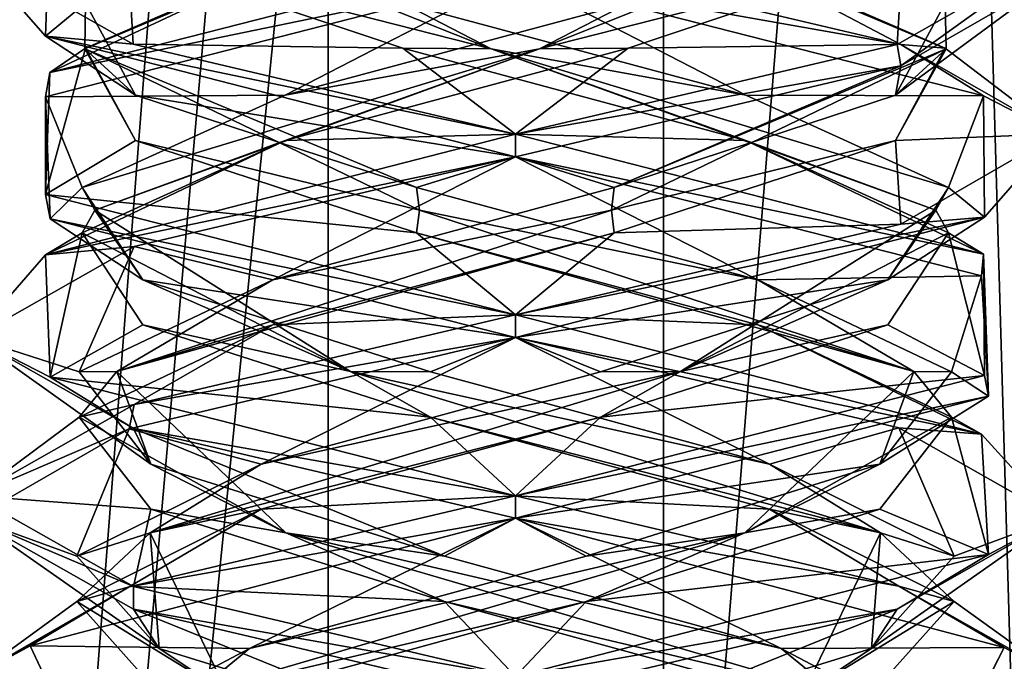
# Model space of a CAD drawing. Header units: millimetres. Extents: x -19 to 152, y -2 to 200.
# Tile 67 of 162: x 6.98 to 9.71, y 18.34 to 20.12. Entities that reach past the tile are written whole.
import ezdxf

# ---------------------------------------------------------------- set-up
doc = ezdxf.new("R2010")
doc.units = ezdxf.units.MM
doc.header["$LTSCALE"] = 65.185185
for name, color, linetype in [('164', 7, 'CONTINUOUS'), ('17', 7, 'CONTINUOUS'), ('18', 7, 'CONTINUOUS'), ('19', 7, 'CONTINUOUS'), ('29', 7, 'CONTINUOUS'), ('30', 7, 'CONTINUOUS'), ('31', 7, 'CONTINUOUS'), ('41', 7, 'CONTINUOUS'), ('42', 7, 'CONTINUOUS'), ('43', 7, 'CONTINUOUS'), ('5', 7, 'CONTINUOUS'), ('62', 7, 'CONTINUOUS'), ('63', 7, 'CONTINUOUS'), ('64', 7, 'CONTINUOUS'), ('672', 7, 'CONTINUOUS'), ('781', 7, 'CONTINUOUS'), ('782', 7, 'CONTINUOUS')]:
    doc.layers.add(name, color=color, linetype=linetype)

msp = doc.modelspace()

# ---------------------------------------------------------------- linework, layer by layer
at = {"layer": '164', "color": 7, "linetype": 'Continuous'}
for points in [[(8.3562, 20.2375, -11.4586), (8.3562, 20.3, -11.4586), (9.4225, 20.0483, -11.0137), (8.3562, 20.2375, -11.4586)], [(9.4225, 19.9892, -8.9035), (9.8562, 20.3013, -9.9645), (9.4124, 20.0486, -8.8934), (9.4225, 19.9892, -8.9035)], [(9.4225, 19.9892, -8.9035), (9.8562, 20.239, -9.9657), (9.8562, 20.3013, -9.9645), (9.4225, 19.9892, -8.9035)], [(8.3562, 20.2375, -11.4586), (9.4225, 20.0483, -11.0137), (9.6509, 19.906, -10.7161), (8.3562, 20.2375, -11.4586)], [(8.3562, 19.8, -8.4586), (9.4225, 19.9892, -8.9035), (9.4124, 20.0486, -8.8934), (8.3562, 19.8, -8.4586)], [(9.4225, 20.0483, -11.0137), (9.8562, 19.8015, -9.9657), (9.6509, 19.906, -10.7161), (9.4225, 20.0483, -11.0137)], [(8.3562, 19.8, -8.4586), (8.3562, 19.7375, -8.4586), (9.4225, 19.9892, -8.9035), (8.3562, 19.8, -8.4586)], [(9.8562, 19.8015, -9.9657), (9.6539, 19.5703, -9.2062), (9.6509, 19.906, -10.7161), (9.8562, 19.8015, -9.9657)], [(8.3562, 19.7375, -11.4586), (8.3562, 19.8, -11.4586), (9.6509, 19.4685, -10.7161), (8.3562, 19.7375, -11.4586)], [(9.8562, 19.8015, -9.9657), (9.4225, 19.5517, -8.9035), (9.6539, 19.5703, -9.2062), (9.8562, 19.8015, -9.9657)], [(9.646, 19.4081, -10.7244), (8.3562, 19.7375, -11.4586), (9.6509, 19.4685, -10.7161), (9.646, 19.4081, -10.7244)], [(8.3562, 19.3, -8.4586), (8.3562, 19.2375, -8.4586), (9.6539, 19.5703, -9.2062), (8.3562, 19.3, -8.4586)], [(9.4225, 19.5517, -8.9035), (8.3562, 19.3, -8.4586), (9.6539, 19.5703, -9.2062), (9.4225, 19.5517, -8.9035)], [(9.665, 19.075, -9.2257), (9.646, 19.4081, -10.7244), (9.6509, 19.4685, -10.7161), (9.665, 19.075, -9.2257)], [(9.665, 19.075, -9.2257), (9.6509, 19.4685, -10.7161), (9.6539, 19.1328, -9.2062), (9.665, 19.075, -9.2257)], [(8.3562, 19.2375, -11.4586), (8.3562, 19.3, -11.4586), (9.646, 18.9706, -10.7244), (8.3562, 19.2375, -11.4586)], [(9.4167, 18.9875, -11.0194), (8.3562, 19.2375, -11.4586), (9.646, 18.9706, -10.7244), (9.4167, 18.9875, -11.0194)], [(8.3562, 18.8, -8.4586), (9.665, 19.075, -9.2257), (9.6539, 19.1328, -9.2062), (8.3562, 18.8, -8.4586)], [(8.3562, 18.8, -8.4586), (8.3562, 18.7375, -8.4586), (9.665, 19.075, -9.2257), (8.3562, 18.8, -8.4586)], [(9.8562, 18.7388, -9.9648), (9.4167, 18.9875, -11.0194), (9.646, 18.9706, -10.7244), (9.8562, 18.7388, -9.9648)], [(9.8562, 18.7388, -9.9648), (9.646, 18.9706, -10.7244), (9.665, 18.6375, -9.2257), (9.8562, 18.7388, -9.9648)], [(8.3562, 18.7375, -11.4586), (8.3562, 18.8, -11.4586), (9.4167, 18.55, -11.0194), (8.3562, 18.7375, -11.4586)], [(9.7085, 18.3799, -10.6076), (8.3562, 18.7375, -11.4586), (9.4167, 18.55, -11.0194), (9.7085, 18.3799, -10.6076)], [(9.4127, 18.4862, -8.8937), (9.8562, 18.7388, -9.9648), (9.665, 18.6375, -9.2257), (9.4127, 18.4862, -8.8937)], [(8.3562, 18.3, -8.4586), (9.4127, 18.4862, -8.8937), (9.665, 18.6375, -9.2257), (8.3562, 18.3, -8.4586)], [(9.7085, 18.3799, -10.6076), (9.4167, 18.55, -11.0194), (9.8562, 18.3013, -9.9648), (9.7085, 18.3799, -10.6076)], [(8.3562, 18.3, -8.4586), (8.3562, 18.2375, -8.4586), (9.4127, 18.4862, -8.8937), (8.3562, 18.3, -8.4586)], [(9.529, 18.0232, -9.0233), (9.7085, 18.3799, -10.6076), (9.8562, 18.3013, -9.9648), (9.529, 18.0232, -9.0233)]]:
    msp.add_3dface(points, dxfattribs=at)
at = {"layer": '17', "color": 7, "linetype": 'Continuous'}
for points in [[(9.4225, 20.0483, -11.0137), (8.3562, 20.3, -11.4586), (8.9595, 20.293, -11.0297), (9.4225, 20.0483, -11.0137)], [(9.5454, 20.0379, -10.2704), (9.4225, 20.0483, -11.0137), (8.9595, 20.293, -11.0297), (9.5454, 20.0379, -10.2704)], [(9.8562, 19.8015, -9.9657), (9.4225, 20.0483, -11.0137), (9.5454, 20.0379, -10.2704), (9.8562, 19.8015, -9.9657)], [(9.4075, 19.7828, -9.3213), (9.8562, 19.8015, -9.9657), (9.5454, 20.0379, -10.2704), (9.4075, 19.7828, -9.3213)], [(8.6298, 19.5277, -8.76), (9.4225, 19.5517, -8.9035), (9.4075, 19.7828, -9.3213), (8.6298, 19.5277, -8.76)], [(9.4225, 19.5517, -8.9035), (9.8562, 19.8015, -9.9657), (9.4075, 19.7828, -9.3213), (9.4225, 19.5517, -8.9035)], [(8.3562, 19.3, -8.4586), (9.4225, 19.5517, -8.9035), (8.6298, 19.5277, -8.76), (8.3562, 19.3, -8.4586)], [(7.6856, 19.2726, -8.9283), (8.3562, 19.3, -8.4586), (8.6298, 19.5277, -8.76), (7.6856, 19.2726, -8.9283)], [(7.302, 19.0519, -8.8915), (8.3562, 19.3, -8.4586), (7.6856, 19.2726, -8.9283), (7.302, 19.0519, -8.8915)], [(7.1495, 19.0175, -9.7236), (7.302, 19.0519, -8.8915), (7.6856, 19.2726, -8.9283), (7.1495, 19.0175, -9.7236)], [(6.8562, 18.7993, -9.9619), (7.302, 19.0519, -8.8915), (7.1495, 19.0175, -9.7236), (6.8562, 18.7993, -9.9619)], [(7.3479, 18.7624, -10.6619), (6.8562, 18.7993, -9.9619), (7.1495, 19.0175, -9.7236), (7.3479, 18.7624, -10.6619)], [(7.2999, 18.5487, -11.0235), (6.8562, 18.7993, -9.9619), (7.3479, 18.7624, -10.6619), (7.2999, 18.5487, -11.0235)], [(8.16, 18.5073, -11.1722), (7.2999, 18.5487, -11.0235), (7.3479, 18.7624, -10.6619), (8.16, 18.5073, -11.1722)], [(8.3562, 18.3, -11.4586), (7.2999, 18.5487, -11.0235), (8.16, 18.5073, -11.1722), (8.3562, 18.3, -11.4586)], [(9.0915, 18.2522, -10.9438), (8.3562, 18.3, -11.4586), (8.16, 18.5073, -11.1722), (9.0915, 18.2522, -10.9438)]]:
    msp.add_3dface(points, dxfattribs=at)
at = {"layer": '18', "color": 7, "linetype": 'Continuous'}
for points in [[(9.5476, 20.0366, -10.0255), (8.9595, 20.293, -11.0297), (8.4898, 20.483, -11.1444), (9.5476, 20.0366, -10.0255)], [(9.5476, 20.0366, -10.0255), (8.4898, 20.483, -11.1444), (9.5454, 20.1629, -10.2704), (9.5476, 20.0366, -10.0255)], [(9.5454, 20.0379, -10.2704), (8.9595, 20.293, -11.0297), (9.5476, 20.0366, -10.0255), (9.5454, 20.0379, -10.2704)], [(9.4075, 19.9078, -9.3213), (9.5476, 20.0366, -10.0255), (9.5454, 20.1629, -10.2704), (9.4075, 19.9078, -9.3213)], [(8.6218, 19.5902, -8.7952), (9.4075, 19.7828, -9.3213), (9.5476, 20.0366, -10.0255), (8.6218, 19.5902, -8.7952)], [(8.6218, 19.5902, -8.7952), (9.5476, 20.0366, -10.0255), (8.6298, 19.6527, -8.76), (8.6218, 19.5902, -8.7952)], [(8.6298, 19.6527, -8.76), (9.5476, 20.0366, -10.0255), (9.4075, 19.9078, -9.3213), (8.6298, 19.6527, -8.76)], [(9.4075, 19.7828, -9.3213), (9.5454, 20.0379, -10.2704), (9.5476, 20.0366, -10.0255), (9.4075, 19.7828, -9.3213)], [(8.6298, 19.5277, -8.76), (9.4075, 19.7828, -9.3213), (8.6218, 19.5902, -8.7952), (8.6298, 19.5277, -8.76)], [(7.6856, 19.3976, -8.9283), (8.6218, 19.5902, -8.7952), (8.6298, 19.6527, -8.76), (7.6856, 19.3976, -8.9283)], [(7.2538, 19.1438, -9.5019), (8.6298, 19.5277, -8.76), (8.6218, 19.5902, -8.7952), (7.2538, 19.1438, -9.5019)], [(7.2538, 19.1438, -9.5019), (8.6218, 19.5902, -8.7952), (7.6856, 19.3976, -8.9283), (7.2538, 19.1438, -9.5019)], [(7.6856, 19.2726, -8.9283), (8.6298, 19.5277, -8.76), (7.2538, 19.1438, -9.5019), (7.6856, 19.2726, -8.9283)], [(7.1495, 19.1425, -9.7236), (7.2538, 19.1438, -9.5019), (7.6856, 19.3976, -8.9283), (7.1495, 19.1425, -9.7236)], [(7.1495, 19.0175, -9.7236), (7.6856, 19.2726, -8.9283), (7.2538, 19.1438, -9.5019), (7.1495, 19.0175, -9.7236)], [(7.7214, 18.6973, -10.969), (7.1495, 19.0175, -9.7236), (7.2538, 19.1438, -9.5019), (7.7214, 18.6973, -10.969)], [(7.3479, 18.8874, -10.6619), (7.2538, 19.1438, -9.5019), (7.1495, 19.1425, -9.7236), (7.3479, 18.8874, -10.6619)], [(7.7214, 18.6973, -10.969), (7.2538, 19.1438, -9.5019), (7.3479, 18.8874, -10.6619), (7.7214, 18.6973, -10.969)], [(7.3479, 18.7624, -10.6619), (7.1495, 19.0175, -9.7236), (7.7214, 18.6973, -10.969), (7.3479, 18.7624, -10.6619)], [(8.16, 18.6323, -11.1722), (7.7214, 18.6973, -10.969), (7.3479, 18.8874, -10.6619), (8.16, 18.6323, -11.1722)], [(8.16, 18.5073, -11.1722), (7.3479, 18.7624, -10.6619), (7.7214, 18.6973, -10.969), (8.16, 18.5073, -11.1722)], [(9.246, 18.2509, -10.7537), (8.16, 18.5073, -11.1722), (7.7214, 18.6973, -10.969), (9.246, 18.2509, -10.7537)], [(9.246, 18.2509, -10.7537), (7.7214, 18.6973, -10.969), (9.0915, 18.3772, -10.9438), (9.246, 18.2509, -10.7537)], [(9.0915, 18.3772, -10.9438), (7.7214, 18.6973, -10.969), (8.16, 18.6323, -11.1722), (9.0915, 18.3772, -10.9438)], [(9.0915, 18.2522, -10.9438), (8.16, 18.5073, -11.1722), (9.246, 18.2509, -10.7537), (9.0915, 18.2522, -10.9438)], [(9.5755, 18.1221, -10.1158), (9.246, 18.2509, -10.7537), (9.0915, 18.3772, -10.9438), (9.5755, 18.1221, -10.1158)]]:
    msp.add_3dface(points, dxfattribs=at)
at = {"layer": '19', "color": 7, "linetype": 'Continuous'}
for points in [[(9.4075, 19.9078, -9.3213), (9.5454, 20.1629, -10.2704), (9.8562, 20.239, -9.9657), (9.4075, 19.9078, -9.3213)], [(9.4225, 19.9892, -8.9035), (9.4075, 19.9078, -9.3213), (9.8562, 20.239, -9.9657), (9.4225, 19.9892, -8.9035)], [(8.3562, 19.7375, -8.4586), (8.6298, 19.6527, -8.76), (9.4225, 19.9892, -8.9035), (8.3562, 19.7375, -8.4586)], [(8.6298, 19.6527, -8.76), (9.4075, 19.9078, -9.3213), (9.4225, 19.9892, -8.9035), (8.6298, 19.6527, -8.76)], [(8.3562, 19.7375, -8.4586), (7.302, 19.4894, -8.8915), (7.6856, 19.3976, -8.9283), (8.3562, 19.7375, -8.4586)], [(8.3562, 19.7375, -8.4586), (7.6856, 19.3976, -8.9283), (8.6298, 19.6527, -8.76), (8.3562, 19.7375, -8.4586)], [(7.302, 19.4894, -8.8915), (6.8562, 19.2368, -9.9619), (7.1495, 19.1425, -9.7236), (7.302, 19.4894, -8.8915)], [(7.302, 19.4894, -8.8915), (7.1495, 19.1425, -9.7236), (7.6856, 19.3976, -8.9283), (7.302, 19.4894, -8.8915)], [(6.8562, 19.2368, -9.9619), (7.2999, 18.9862, -11.0235), (7.3479, 18.8874, -10.6619), (6.8562, 19.2368, -9.9619)], [(6.8562, 19.2368, -9.9619), (7.3479, 18.8874, -10.6619), (7.1495, 19.1425, -9.7236), (6.8562, 19.2368, -9.9619)], [(7.2999, 18.9862, -11.0235), (8.3562, 18.7375, -11.4586), (8.16, 18.6323, -11.1722), (7.2999, 18.9862, -11.0235)], [(7.2999, 18.9862, -11.0235), (8.16, 18.6323, -11.1722), (7.3479, 18.8874, -10.6619), (7.2999, 18.9862, -11.0235)], [(8.3562, 18.7375, -11.4586), (9.0915, 18.3772, -10.9438), (8.16, 18.6323, -11.1722), (8.3562, 18.7375, -11.4586)], [(9.0915, 18.3772, -10.9438), (8.3562, 18.7375, -11.4586), (9.7085, 18.3799, -10.6076), (9.0915, 18.3772, -10.9438)], [(9.5755, 18.1221, -10.1158), (9.0915, 18.3772, -10.9438), (9.7085, 18.3799, -10.6076), (9.5755, 18.1221, -10.1158)], [(9.529, 18.0232, -9.0233), (9.5755, 18.1221, -10.1158), (9.7085, 18.3799, -10.6076), (9.529, 18.0232, -9.0233)]]:
    msp.add_3dface(points, dxfattribs=at)
at = {"layer": '29', "color": 7, "linetype": 'Continuous'}
for points in [[(8.6681, 20.0379, -8.7694), (9.4124, 20.0486, -8.8934), (9.4274, 20.293, -9.3553), (8.6681, 20.0379, -8.7694)], [(9.4124, 20.0486, -8.8934), (9.8562, 20.3013, -9.9645), (9.4274, 20.293, -9.3553), (9.4124, 20.0486, -8.8934)], [(8.3562, 19.8, -8.4586), (9.4124, 20.0486, -8.8934), (8.6681, 20.0379, -8.7694), (8.3562, 19.8, -8.4586)], [(7.7189, 19.7828, -8.9073), (8.3562, 19.8, -8.4586), (8.6681, 20.0379, -8.7694), (7.7189, 19.7828, -8.9073)], [(7.0563, 19.4663, -9.2101), (8.3562, 19.8, -8.4586), (7.7189, 19.7828, -8.9073), (7.0563, 19.4663, -9.2101)], [(7.1577, 19.5277, -9.685), (7.0563, 19.4663, -9.2101), (7.7189, 19.7828, -8.9073), (7.1577, 19.5277, -9.685)], [(7.0694, 19.1282, -10.7294), (7.0563, 19.4663, -9.2101), (7.1577, 19.5277, -9.685), (7.0694, 19.1282, -10.7294)], [(7.3259, 19.2726, -10.6292), (7.0694, 19.1282, -10.7294), (7.1577, 19.5277, -9.685), (7.3259, 19.2726, -10.6292)], [(8.1212, 19.0175, -11.1653), (7.0694, 19.1282, -10.7294), (7.3259, 19.2726, -10.6292), (8.1212, 19.0175, -11.1653)], [(8.3562, 18.8, -11.4586), (7.0694, 19.1282, -10.7294), (8.1212, 19.0175, -11.1653), (8.3562, 18.8, -11.4586)], [(9.0596, 18.7624, -10.9669), (8.3562, 18.8, -11.4586), (8.1212, 19.0175, -11.1653), (9.0596, 18.7624, -10.9669)], [(9.4167, 18.55, -11.0194), (8.3562, 18.8, -11.4586), (9.0596, 18.7624, -10.9669), (9.4167, 18.55, -11.0194)], [(9.5698, 18.5073, -10.1548), (9.4167, 18.55, -11.0194), (9.0596, 18.7624, -10.9669), (9.5698, 18.5073, -10.1548)], [(9.8562, 18.3013, -9.9648), (9.4167, 18.55, -11.0194), (9.5698, 18.5073, -10.1548), (9.8562, 18.3013, -9.9648)], [(9.3415, 18.2522, -9.2233), (9.8562, 18.3013, -9.9648), (9.5698, 18.5073, -10.1548), (9.3415, 18.2522, -9.2233)]]:
    msp.add_3dface(points, dxfattribs=at)
at = {"layer": '30', "color": 7, "linetype": 'Continuous'}
for points in [[(8.4231, 20.0366, -8.7672), (9.4274, 20.293, -9.3553), (9.542, 20.483, -9.825), (8.4231, 20.0366, -8.7672)], [(8.4231, 20.0366, -8.7672), (9.542, 20.483, -9.825), (8.6681, 20.1629, -8.7694), (8.4231, 20.0366, -8.7672)], [(8.6681, 20.0379, -8.7694), (9.4274, 20.293, -9.3553), (8.4231, 20.0366, -8.7672), (8.6681, 20.0379, -8.7694)], [(7.7189, 19.9078, -8.9073), (8.4231, 20.0366, -8.7672), (8.6681, 20.1629, -8.7694), (7.7189, 19.9078, -8.9073)], [(7.1929, 19.5902, -9.693), (8.4231, 20.0366, -8.7672), (7.1577, 19.6527, -9.685), (7.1929, 19.5902, -9.693)], [(7.1577, 19.6527, -9.685), (8.4231, 20.0366, -8.7672), (7.7189, 19.9078, -8.9073), (7.1577, 19.6527, -9.685)], [(7.1929, 19.5902, -9.693), (7.7189, 19.7828, -8.9073), (8.4231, 20.0366, -8.7672), (7.1929, 19.5902, -9.693)], [(7.7189, 19.7828, -8.9073), (8.6681, 20.0379, -8.7694), (8.4231, 20.0366, -8.7672), (7.7189, 19.7828, -8.9073)], [(7.1577, 19.5277, -9.685), (7.7189, 19.7828, -8.9073), (7.1929, 19.5902, -9.693), (7.1577, 19.5277, -9.685)], [(7.3259, 19.3976, -10.6292), (7.1929, 19.5902, -9.693), (7.1577, 19.6527, -9.685), (7.3259, 19.3976, -10.6292)], [(7.8996, 19.1438, -11.061), (7.1577, 19.5277, -9.685), (7.1929, 19.5902, -9.693), (7.8996, 19.1438, -11.061)], [(7.8996, 19.1438, -11.061), (7.1929, 19.5902, -9.693), (7.3259, 19.3976, -10.6292), (7.8996, 19.1438, -11.061)], [(7.3259, 19.2726, -10.6292), (7.1577, 19.5277, -9.685), (7.8996, 19.1438, -11.061), (7.3259, 19.2726, -10.6292)], [(8.1212, 19.1425, -11.1653), (7.8996, 19.1438, -11.061), (7.3259, 19.3976, -10.6292), (8.1212, 19.1425, -11.1653)], [(8.1212, 19.0175, -11.1653), (7.3259, 19.2726, -10.6292), (7.8996, 19.1438, -11.061), (8.1212, 19.0175, -11.1653)], [(9.3666, 18.6973, -10.5934), (8.1212, 19.0175, -11.1653), (7.8996, 19.1438, -11.061), (9.3666, 18.6973, -10.5934)], [(9.3666, 18.6973, -10.5934), (7.8996, 19.1438, -11.061), (9.0596, 18.8874, -10.9669), (9.3666, 18.6973, -10.5934)], [(9.0596, 18.8874, -10.9669), (7.8996, 19.1438, -11.061), (8.1212, 19.1425, -11.1653), (9.0596, 18.8874, -10.9669)], [(9.0596, 18.7624, -10.9669), (8.1212, 19.0175, -11.1653), (9.3666, 18.6973, -10.5934), (9.0596, 18.7624, -10.9669)], [(9.5698, 18.6323, -10.1548), (9.3666, 18.6973, -10.5934), (9.0596, 18.8874, -10.9669), (9.5698, 18.6323, -10.1548)], [(9.5698, 18.5073, -10.1548), (9.0596, 18.7624, -10.9669), (9.3666, 18.6973, -10.5934), (9.5698, 18.5073, -10.1548)], [(9.1514, 18.2509, -9.0688), (9.5698, 18.5073, -10.1548), (9.3666, 18.6973, -10.5934), (9.1514, 18.2509, -9.0688)], [(9.1514, 18.2509, -9.0688), (9.3666, 18.6973, -10.5934), (9.3415, 18.3772, -9.2233), (9.1514, 18.2509, -9.0688)], [(9.3415, 18.3772, -9.2233), (9.3666, 18.6973, -10.5934), (9.5698, 18.6323, -10.1548), (9.3415, 18.3772, -9.2233)], [(9.3415, 18.2522, -9.2233), (9.5698, 18.5073, -10.1548), (9.1514, 18.2509, -9.0688), (9.3415, 18.2522, -9.2233)], [(8.5134, 18.1221, -8.7393), (9.1514, 18.2509, -9.0688), (9.3415, 18.3772, -9.2233), (8.5134, 18.1221, -8.7393)]]:
    msp.add_3dface(points, dxfattribs=at)
at = {"layer": '31', "color": 7, "linetype": 'Continuous'}
for points in [[(8.3562, 20.2375, -8.4586), (7.0563, 19.9038, -9.2101), (7.7189, 19.9078, -8.9073), (8.3562, 20.2375, -8.4586)], [(8.3562, 20.2375, -8.4586), (7.7189, 19.9078, -8.9073), (8.6681, 20.1629, -8.7694), (8.3562, 20.2375, -8.4586)], [(7.0563, 19.9038, -9.2101), (7.1577, 19.6527, -9.685), (7.7189, 19.9078, -8.9073), (7.0563, 19.9038, -9.2101)], [(7.0563, 19.9038, -9.2101), (7.0694, 19.5657, -10.7294), (7.1577, 19.6527, -9.685), (7.0563, 19.9038, -9.2101)], [(7.0694, 19.5657, -10.7294), (7.3259, 19.3976, -10.6292), (7.1577, 19.6527, -9.685), (7.0694, 19.5657, -10.7294)], [(7.0694, 19.5657, -10.7294), (8.3562, 19.2375, -11.4586), (7.3259, 19.3976, -10.6292), (7.0694, 19.5657, -10.7294)], [(8.3562, 19.2375, -11.4586), (8.1212, 19.1425, -11.1653), (7.3259, 19.3976, -10.6292), (8.3562, 19.2375, -11.4586)], [(8.3562, 19.2375, -11.4586), (9.0596, 18.8874, -10.9669), (8.1212, 19.1425, -11.1653), (8.3562, 19.2375, -11.4586)], [(9.0596, 18.8874, -10.9669), (8.3562, 19.2375, -11.4586), (9.4167, 18.9875, -11.0194), (9.0596, 18.8874, -10.9669)], [(9.5698, 18.6323, -10.1548), (9.0596, 18.8874, -10.9669), (9.4167, 18.9875, -11.0194), (9.5698, 18.6323, -10.1548)], [(9.8562, 18.7388, -9.9648), (9.5698, 18.6323, -10.1548), (9.4167, 18.9875, -11.0194), (9.8562, 18.7388, -9.9648)], [(9.3415, 18.3772, -9.2233), (9.5698, 18.6323, -10.1548), (9.8562, 18.7388, -9.9648), (9.3415, 18.3772, -9.2233)], [(9.4127, 18.4862, -8.8937), (9.3415, 18.3772, -9.2233), (9.8562, 18.7388, -9.9648), (9.4127, 18.4862, -8.8937)], [(8.3562, 18.2375, -8.4586), (8.5134, 18.1221, -8.7393), (9.4127, 18.4862, -8.8937), (8.3562, 18.2375, -8.4586)], [(8.5134, 18.1221, -8.7393), (9.3415, 18.3772, -9.2233), (9.4127, 18.4862, -8.8937), (8.5134, 18.1221, -8.7393)]]:
    msp.add_3dface(points, dxfattribs=at)
at = {"layer": '41', "color": 7, "linetype": 'Continuous'}
for points in [[(7.0681, 19.9712, -9.19), (8.3562, 20.3, -8.4586), (7.753, 20.293, -8.8874), (7.0681, 19.9712, -9.19)], [(7.1671, 20.0379, -9.6467), (7.0681, 19.9712, -9.19), (7.753, 20.293, -8.8874), (7.1671, 20.0379, -9.6467)], [(7.0567, 19.6336, -10.7077), (7.0681, 19.9712, -9.19), (7.1671, 20.0379, -9.6467), (7.0567, 19.6336, -10.7077)], [(7.305, 19.7828, -10.5959), (7.0567, 19.6336, -10.7077), (7.1671, 20.0379, -9.6467), (7.305, 19.7828, -10.5959)], [(8.0827, 19.5277, -11.1571), (7.0567, 19.6336, -10.7077), (7.305, 19.7828, -10.5959), (8.0827, 19.5277, -11.1571)], [(8.3562, 19.3, -11.4586), (7.0567, 19.6336, -10.7077), (8.0827, 19.5277, -11.1571), (8.3562, 19.3, -11.4586)], [(9.0269, 19.2726, -10.9889), (8.3562, 19.3, -11.4586), (8.0827, 19.5277, -11.1571), (9.0269, 19.2726, -10.9889)], [(8.3562, 19.3, -11.4586), (9.0269, 19.2726, -10.9889), (9.646, 18.9706, -10.7244), (8.3562, 19.3, -11.4586)], [(9.0269, 19.2726, -10.9889), (9.5629, 19.0175, -10.1936), (9.646, 18.9706, -10.7244), (9.0269, 19.2726, -10.9889)], [(9.5629, 19.0175, -10.1936), (9.3645, 18.7624, -9.2552), (9.665, 18.6375, -9.2257), (9.5629, 19.0175, -10.1936)], [(9.646, 18.9706, -10.7244), (9.5629, 19.0175, -10.1936), (9.665, 18.6375, -9.2257), (9.646, 18.9706, -10.7244)], [(9.3645, 18.7624, -9.2552), (8.5524, 18.5073, -8.745), (9.665, 18.6375, -9.2257), (9.3645, 18.7624, -9.2552)], [(8.5524, 18.5073, -8.745), (8.3562, 18.3, -8.4586), (9.665, 18.6375, -9.2257), (8.5524, 18.5073, -8.745)], [(7.6209, 18.2522, -8.9733), (8.3562, 18.3, -8.4586), (8.5524, 18.5073, -8.745), (7.6209, 18.2522, -8.9733)]]:
    msp.add_3dface(points, dxfattribs=at)
at = {"layer": '42', "color": 7, "linetype": 'Continuous'}
for points in [[(7.1648, 20.0366, -9.8917), (7.753, 20.293, -8.8874), (8.2226, 20.483, -8.7728), (7.1648, 20.0366, -9.8917)], [(7.1648, 20.0366, -9.8917), (8.2226, 20.483, -8.7728), (7.1671, 20.1629, -9.6467), (7.1648, 20.0366, -9.8917)], [(7.1671, 20.0379, -9.6467), (7.753, 20.293, -8.8874), (7.1648, 20.0366, -9.8917), (7.1671, 20.0379, -9.6467)], [(7.305, 19.9078, -10.5959), (7.1648, 20.0366, -9.8917), (7.1671, 20.1629, -9.6467), (7.305, 19.9078, -10.5959)], [(7.305, 19.7828, -10.5959), (7.1671, 20.0379, -9.6467), (7.1648, 20.0366, -9.8917), (7.305, 19.7828, -10.5959)], [(8.0907, 19.5902, -11.1219), (7.305, 19.7828, -10.5959), (7.1648, 20.0366, -9.8917), (8.0907, 19.5902, -11.1219)], [(8.0907, 19.5902, -11.1219), (7.1648, 20.0366, -9.8917), (8.0827, 19.6527, -11.1571), (8.0907, 19.5902, -11.1219)], [(8.0827, 19.6527, -11.1571), (7.1648, 20.0366, -9.8917), (7.305, 19.9078, -10.5959), (8.0827, 19.6527, -11.1571)], [(8.0827, 19.5277, -11.1571), (7.305, 19.7828, -10.5959), (8.0907, 19.5902, -11.1219), (8.0827, 19.5277, -11.1571)], [(9.0269, 19.3976, -10.9889), (8.0907, 19.5902, -11.1219), (8.0827, 19.6527, -11.1571), (9.0269, 19.3976, -10.9889)], [(9.4587, 19.1438, -10.4152), (8.0827, 19.5277, -11.1571), (8.0907, 19.5902, -11.1219), (9.4587, 19.1438, -10.4152)], [(9.4587, 19.1438, -10.4152), (8.0907, 19.5902, -11.1219), (9.0269, 19.3976, -10.9889), (9.4587, 19.1438, -10.4152)], [(9.0269, 19.2726, -10.9889), (8.0827, 19.5277, -11.1571), (9.4587, 19.1438, -10.4152), (9.0269, 19.2726, -10.9889)], [(9.5629, 19.1425, -10.1936), (9.4587, 19.1438, -10.4152), (9.0269, 19.3976, -10.9889), (9.5629, 19.1425, -10.1936)], [(9.5629, 19.0175, -10.1936), (9.0269, 19.2726, -10.9889), (9.4587, 19.1438, -10.4152), (9.5629, 19.0175, -10.1936)], [(8.9911, 18.6973, -8.9482), (9.5629, 19.0175, -10.1936), (9.4587, 19.1438, -10.4152), (8.9911, 18.6973, -8.9482)], [(8.9911, 18.6973, -8.9482), (9.4587, 19.1438, -10.4152), (9.3645, 18.8874, -9.2552), (8.9911, 18.6973, -8.9482)], [(9.3645, 18.8874, -9.2552), (9.4587, 19.1438, -10.4152), (9.5629, 19.1425, -10.1936), (9.3645, 18.8874, -9.2552)], [(9.3645, 18.7624, -9.2552), (9.5629, 19.0175, -10.1936), (8.9911, 18.6973, -8.9482), (9.3645, 18.7624, -9.2552)], [(8.5524, 18.6323, -8.745), (8.9911, 18.6973, -8.9482), (9.3645, 18.8874, -9.2552), (8.5524, 18.6323, -8.745)], [(8.5524, 18.5073, -8.745), (9.3645, 18.7624, -9.2552), (8.9911, 18.6973, -8.9482), (8.5524, 18.5073, -8.745)], [(7.4665, 18.2509, -9.1634), (8.5524, 18.5073, -8.745), (8.9911, 18.6973, -8.9482), (7.4665, 18.2509, -9.1634)], [(7.4665, 18.2509, -9.1634), (8.9911, 18.6973, -8.9482), (7.6209, 18.3772, -8.9733), (7.4665, 18.2509, -9.1634)], [(7.6209, 18.3772, -8.9733), (8.9911, 18.6973, -8.9482), (8.5524, 18.6323, -8.745), (7.6209, 18.3772, -8.9733)], [(7.6209, 18.2522, -8.9733), (8.5524, 18.5073, -8.745), (7.4665, 18.2509, -9.1634), (7.6209, 18.2522, -8.9733)], [(7.137, 18.1221, -9.8014), (7.4665, 18.2509, -9.1634), (7.6209, 18.3772, -8.9733), (7.137, 18.1221, -9.8014)]]:
    msp.add_3dface(points, dxfattribs=at)
at = {"layer": '43', "color": 7, "linetype": 'Continuous'}
for points in [[(7.0681, 20.4087, -9.19), (7.0567, 20.0711, -10.7077), (7.1671, 20.1629, -9.6467), (7.0681, 20.4087, -9.19)], [(7.0567, 20.0711, -10.7077), (7.305, 19.9078, -10.5959), (7.1671, 20.1629, -9.6467), (7.0567, 20.0711, -10.7077)], [(7.0567, 20.0711, -10.7077), (8.3562, 19.7375, -11.4586), (7.305, 19.9078, -10.5959), (7.0567, 20.0711, -10.7077)], [(8.3562, 19.7375, -11.4586), (8.0827, 19.6527, -11.1571), (7.305, 19.9078, -10.5959), (8.3562, 19.7375, -11.4586)], [(8.3562, 19.7375, -11.4586), (9.0269, 19.3976, -10.9889), (8.0827, 19.6527, -11.1571), (8.3562, 19.7375, -11.4586)], [(9.0269, 19.3976, -10.9889), (8.3562, 19.7375, -11.4586), (9.646, 19.4081, -10.7244), (9.0269, 19.3976, -10.9889)], [(9.5629, 19.1425, -10.1936), (9.0269, 19.3976, -10.9889), (9.646, 19.4081, -10.7244), (9.5629, 19.1425, -10.1936)], [(9.665, 19.075, -9.2257), (9.5629, 19.1425, -10.1936), (9.646, 19.4081, -10.7244), (9.665, 19.075, -9.2257)], [(9.3645, 18.8874, -9.2552), (9.5629, 19.1425, -10.1936), (9.665, 19.075, -9.2257), (9.3645, 18.8874, -9.2552)], [(8.3562, 18.7375, -8.4586), (9.3645, 18.8874, -9.2552), (9.665, 19.075, -9.2257), (8.3562, 18.7375, -8.4586)], [(8.3562, 18.7375, -8.4586), (8.5524, 18.6323, -8.745), (9.3645, 18.8874, -9.2552), (8.3562, 18.7375, -8.4586)], [(8.3562, 18.7375, -8.4586), (7.014, 18.3848, -9.2889), (7.6209, 18.3772, -8.9733), (8.3562, 18.7375, -8.4586)], [(8.3562, 18.7375, -8.4586), (7.6209, 18.3772, -8.9733), (8.5524, 18.6323, -8.745), (8.3562, 18.7375, -8.4586)], [(7.014, 18.3848, -9.2889), (7.1835, 18.0232, -10.8938), (7.137, 18.1221, -9.8014), (7.014, 18.3848, -9.2889)], [(7.014, 18.3848, -9.2889), (7.137, 18.1221, -9.8014), (7.6209, 18.3772, -8.9733), (7.014, 18.3848, -9.2889)]]:
    msp.add_3dface(points, dxfattribs=at)
at = {"layer": '5', "color": 7, "linetype": 'Continuous'}
for points in [[(7.0567, 20.0711, -10.7077), (7.0681, 20.4087, -9.19), (6.8562, 20.2993, -9.9618), (7.0567, 20.0711, -10.7077)], [(7.2991, 20.0489, -11.0228), (7.0567, 20.0711, -10.7077), (6.8562, 20.2993, -9.9618), (7.2991, 20.0489, -11.0228)], [(8.3562, 20.2375, -8.4586), (8.3562, 20.3, -8.4586), (7.0681, 19.9712, -9.19), (8.3562, 20.2375, -8.4586)], [(7.0563, 19.9038, -9.2101), (8.3562, 20.2375, -8.4586), (7.0681, 19.9712, -9.19), (7.0563, 19.9038, -9.2101)], [(8.3562, 19.7375, -11.4586), (7.0567, 20.0711, -10.7077), (8.3562, 19.8, -11.4586), (8.3562, 19.7375, -11.4586)], [(8.3562, 19.8, -11.4586), (7.0567, 20.0711, -10.7077), (7.2991, 20.0489, -11.0228), (8.3562, 19.8, -11.4586)], [(7.0567, 19.6336, -10.7077), (7.0563, 19.9038, -9.2101), (7.0681, 19.9712, -9.19), (7.0567, 19.6336, -10.7077)], [(7.0694, 19.5657, -10.7294), (7.0563, 19.9038, -9.2101), (7.0567, 19.6336, -10.7077), (7.0694, 19.5657, -10.7294)], [(8.3562, 19.7375, -8.4586), (8.3562, 19.8, -8.4586), (7.0563, 19.4663, -9.2101), (8.3562, 19.7375, -8.4586)], [(7.302, 19.4894, -8.8915), (8.3562, 19.7375, -8.4586), (7.0563, 19.4663, -9.2101), (7.302, 19.4894, -8.8915)], [(8.3562, 19.3, -11.4586), (7.0694, 19.5657, -10.7294), (7.0567, 19.6336, -10.7077), (8.3562, 19.3, -11.4586)], [(8.3562, 19.2375, -11.4586), (7.0694, 19.5657, -10.7294), (8.3562, 19.3, -11.4586), (8.3562, 19.2375, -11.4586)], [(6.8562, 19.2368, -9.9619), (7.302, 19.4894, -8.8915), (7.0563, 19.4663, -9.2101), (6.8562, 19.2368, -9.9619)], [(7.0694, 19.1282, -10.7294), (6.8562, 19.2368, -9.9619), (7.0563, 19.4663, -9.2101), (7.0694, 19.1282, -10.7294)], [(8.3562, 19.3, -8.4586), (7.302, 19.0519, -8.8915), (8.3562, 19.2375, -8.4586), (8.3562, 19.3, -8.4586)], [(7.2999, 18.9862, -11.0235), (6.8562, 19.2368, -9.9619), (7.0694, 19.1282, -10.7294), (7.2999, 18.9862, -11.0235)], [(8.3562, 19.2375, -8.4586), (7.302, 19.0519, -8.8915), (7.2876, 18.9851, -8.9059), (8.3562, 19.2375, -8.4586)], [(8.3562, 18.8, -11.4586), (7.2999, 18.9862, -11.0235), (7.0694, 19.1282, -10.7294), (8.3562, 18.8, -11.4586)], [(7.302, 19.0519, -8.8915), (6.8562, 18.7993, -9.9619), (7.2876, 18.9851, -8.9059), (7.302, 19.0519, -8.8915)], [(7.2876, 18.9851, -8.9059), (6.8562, 18.7993, -9.9619), (6.8562, 18.7366, -9.9626), (7.2876, 18.9851, -8.9059)], [(8.3562, 18.7375, -11.4586), (7.2999, 18.9862, -11.0235), (8.3562, 18.8, -11.4586), (8.3562, 18.7375, -11.4586)], [(6.8562, 18.7993, -9.9619), (7.2999, 18.5487, -11.0235), (6.8562, 18.7366, -9.9626), (6.8562, 18.7993, -9.9619)], [(8.3562, 18.7375, -8.4586), (8.3562, 18.8, -8.4586), (7.2876, 18.5476, -8.9059), (8.3562, 18.7375, -8.4586)], [(6.8562, 18.7366, -9.9626), (7.2999, 18.5487, -11.0235), (7.2994, 18.4864, -11.023), (6.8562, 18.7366, -9.9626)], [(7.014, 18.3848, -9.2889), (8.3562, 18.7375, -8.4586), (7.2876, 18.5476, -8.9059), (7.014, 18.3848, -9.2889)], [(6.8562, 18.2991, -9.9626), (7.014, 18.3848, -9.2889), (7.2876, 18.5476, -8.9059), (6.8562, 18.2991, -9.9626)], [(7.2999, 18.5487, -11.0235), (8.3562, 18.3, -11.4586), (7.2994, 18.4864, -11.023), (7.2999, 18.5487, -11.0235)], [(8.3562, 18.3, -11.4586), (8.3562, 18.2375, -11.4586), (7.2994, 18.4864, -11.023), (8.3562, 18.3, -11.4586)], [(7.1835, 18.0232, -10.8938), (7.014, 18.3848, -9.2889), (6.8562, 18.2991, -9.9626), (7.1835, 18.0232, -10.8938)]]:
    msp.add_3dface(points, dxfattribs=at)
at = {"layer": '62', "color": 7, "linetype": 'Continuous'}
for points in [[(7.2991, 20.0489, -11.0228), (6.8562, 20.2993, -9.9618), (7.2851, 20.293, -10.5618), (7.2991, 20.0489, -11.0228)], [(8.0444, 20.0379, -11.1477), (7.2991, 20.0489, -11.0228), (7.2851, 20.293, -10.5618), (8.0444, 20.0379, -11.1477)], [(8.3562, 19.8, -11.4586), (7.2991, 20.0489, -11.0228), (8.0444, 20.0379, -11.1477), (8.3562, 19.8, -11.4586)], [(8.9935, 19.7828, -11.0099), (8.3562, 19.8, -11.4586), (8.0444, 20.0379, -11.1477), (8.9935, 19.7828, -11.0099)], [(8.3562, 19.8, -11.4586), (8.9935, 19.7828, -11.0099), (9.6509, 19.4685, -10.7161), (8.3562, 19.8, -11.4586)], [(8.9935, 19.7828, -11.0099), (9.5548, 19.5277, -10.2321), (9.6509, 19.4685, -10.7161), (8.9935, 19.7828, -11.0099)], [(9.5548, 19.5277, -10.2321), (9.3866, 19.2726, -9.2879), (9.6539, 19.1328, -9.2062), (9.5548, 19.5277, -10.2321)], [(9.6509, 19.4685, -10.7161), (9.5548, 19.5277, -10.2321), (9.6539, 19.1328, -9.2062), (9.6509, 19.4685, -10.7161)], [(9.3866, 19.2726, -9.2879), (8.5912, 19.0175, -8.7519), (9.6539, 19.1328, -9.2062), (9.3866, 19.2726, -9.2879)], [(8.5912, 19.0175, -8.7519), (8.3562, 18.8, -8.4586), (9.6539, 19.1328, -9.2062), (8.5912, 19.0175, -8.7519)], [(7.6529, 18.7624, -8.9503), (8.3562, 18.8, -8.4586), (8.5912, 19.0175, -8.7519), (7.6529, 18.7624, -8.9503)], [(7.2876, 18.5476, -8.9059), (8.3562, 18.8, -8.4586), (7.6529, 18.7624, -8.9503), (7.2876, 18.5476, -8.9059)], [(7.1426, 18.5073, -9.7624), (7.2876, 18.5476, -8.9059), (7.6529, 18.7624, -8.9503), (7.1426, 18.5073, -9.7624)], [(6.8562, 18.2991, -9.9626), (7.2876, 18.5476, -8.9059), (7.1426, 18.5073, -9.7624), (6.8562, 18.2991, -9.9626)], [(7.371, 18.2522, -10.6939), (6.8562, 18.2991, -9.9626), (7.1426, 18.5073, -9.7624), (7.371, 18.2522, -10.6939)]]:
    msp.add_3dface(points, dxfattribs=at)
at = {"layer": '63', "color": 7, "linetype": 'Continuous'}
for points in [[(8.2893, 20.0366, -11.15), (7.2851, 20.293, -10.5618), (7.1705, 20.483, -10.0922), (8.2893, 20.0366, -11.15)], [(8.2893, 20.0366, -11.15), (7.1705, 20.483, -10.0922), (8.0444, 20.1629, -11.1477), (8.2893, 20.0366, -11.15)], [(8.0444, 20.0379, -11.1477), (7.2851, 20.293, -10.5618), (8.2893, 20.0366, -11.15), (8.0444, 20.0379, -11.1477)], [(8.9935, 19.9078, -11.0099), (8.2893, 20.0366, -11.15), (8.0444, 20.1629, -11.1477), (8.9935, 19.9078, -11.0099)], [(8.9935, 19.7828, -11.0099), (8.0444, 20.0379, -11.1477), (8.2893, 20.0366, -11.15), (8.9935, 19.7828, -11.0099)], [(9.5196, 19.5902, -10.2241), (8.9935, 19.7828, -11.0099), (8.2893, 20.0366, -11.15), (9.5196, 19.5902, -10.2241)], [(9.5196, 19.5902, -10.2241), (8.2893, 20.0366, -11.15), (9.5548, 19.6527, -10.2321), (9.5196, 19.5902, -10.2241)], [(9.5548, 19.6527, -10.2321), (8.2893, 20.0366, -11.15), (8.9935, 19.9078, -11.0099), (9.5548, 19.6527, -10.2321)], [(9.5548, 19.5277, -10.2321), (8.9935, 19.7828, -11.0099), (9.5196, 19.5902, -10.2241), (9.5548, 19.5277, -10.2321)], [(9.3866, 19.3976, -9.2879), (9.5196, 19.5902, -10.2241), (9.5548, 19.6527, -10.2321), (9.3866, 19.3976, -9.2879)], [(8.8129, 19.1438, -8.8561), (9.5548, 19.5277, -10.2321), (9.5196, 19.5902, -10.2241), (8.8129, 19.1438, -8.8561)], [(8.8129, 19.1438, -8.8561), (9.5196, 19.5902, -10.2241), (9.3866, 19.3976, -9.2879), (8.8129, 19.1438, -8.8561)], [(9.3866, 19.2726, -9.2879), (9.5548, 19.5277, -10.2321), (8.8129, 19.1438, -8.8561), (9.3866, 19.2726, -9.2879)], [(8.5912, 19.1425, -8.7519), (8.8129, 19.1438, -8.8561), (9.3866, 19.3976, -9.2879), (8.5912, 19.1425, -8.7519)], [(8.5912, 19.0175, -8.7519), (9.3866, 19.2726, -9.2879), (8.8129, 19.1438, -8.8561), (8.5912, 19.0175, -8.7519)], [(7.3459, 18.6973, -9.3237), (8.5912, 19.0175, -8.7519), (8.8129, 19.1438, -8.8561), (7.3459, 18.6973, -9.3237)], [(7.3459, 18.6973, -9.3237), (8.8129, 19.1438, -8.8561), (7.6529, 18.8874, -8.9503), (7.3459, 18.6973, -9.3237)], [(7.6529, 18.8874, -8.9503), (8.8129, 19.1438, -8.8561), (8.5912, 19.1425, -8.7519), (7.6529, 18.8874, -8.9503)], [(7.6529, 18.7624, -8.9503), (8.5912, 19.0175, -8.7519), (7.3459, 18.6973, -9.3237), (7.6529, 18.7624, -8.9503)], [(7.1426, 18.6323, -9.7624), (7.3459, 18.6973, -9.3237), (7.6529, 18.8874, -8.9503), (7.1426, 18.6323, -9.7624)], [(7.1426, 18.5073, -9.7624), (7.6529, 18.7624, -8.9503), (7.3459, 18.6973, -9.3237), (7.1426, 18.5073, -9.7624)], [(7.5611, 18.2509, -10.8483), (7.1426, 18.5073, -9.7624), (7.3459, 18.6973, -9.3237), (7.5611, 18.2509, -10.8483)], [(7.371, 18.3772, -10.6939), (7.3459, 18.6973, -9.3237), (7.1426, 18.6323, -9.7624), (7.371, 18.3772, -10.6939)], [(7.5611, 18.2509, -10.8483), (7.3459, 18.6973, -9.3237), (7.371, 18.3772, -10.6939), (7.5611, 18.2509, -10.8483)], [(7.371, 18.2522, -10.6939), (7.1426, 18.5073, -9.7624), (7.5611, 18.2509, -10.8483), (7.371, 18.2522, -10.6939)], [(8.199, 18.1221, -11.1779), (7.5611, 18.2509, -10.8483), (7.371, 18.3772, -10.6939), (8.199, 18.1221, -11.1779)]]:
    msp.add_3dface(points, dxfattribs=at)
at = {"layer": '64', "color": 7, "linetype": 'Continuous'}
for points in [[(8.3562, 20.2375, -11.4586), (8.9935, 19.9078, -11.0099), (8.0444, 20.1629, -11.1477), (8.3562, 20.2375, -11.4586)], [(8.9935, 19.9078, -11.0099), (8.3562, 20.2375, -11.4586), (9.6509, 19.906, -10.7161), (8.9935, 19.9078, -11.0099)], [(9.5548, 19.6527, -10.2321), (8.9935, 19.9078, -11.0099), (9.6509, 19.906, -10.7161), (9.5548, 19.6527, -10.2321)], [(9.6539, 19.5703, -9.2062), (9.5548, 19.6527, -10.2321), (9.6509, 19.906, -10.7161), (9.6539, 19.5703, -9.2062)], [(9.3866, 19.3976, -9.2879), (9.5548, 19.6527, -10.2321), (9.6539, 19.5703, -9.2062), (9.3866, 19.3976, -9.2879)], [(8.3562, 19.2375, -8.4586), (9.3866, 19.3976, -9.2879), (9.6539, 19.5703, -9.2062), (8.3562, 19.2375, -8.4586)], [(8.3562, 19.2375, -8.4586), (8.5912, 19.1425, -8.7519), (9.3866, 19.3976, -9.2879), (8.3562, 19.2375, -8.4586)], [(8.3562, 19.2375, -8.4586), (7.2876, 18.9851, -8.9059), (7.6529, 18.8874, -8.9503), (8.3562, 19.2375, -8.4586)], [(8.3562, 19.2375, -8.4586), (7.6529, 18.8874, -8.9503), (8.5912, 19.1425, -8.7519), (8.3562, 19.2375, -8.4586)], [(7.2876, 18.9851, -8.9059), (6.8562, 18.7366, -9.9626), (7.1426, 18.6323, -9.7624), (7.2876, 18.9851, -8.9059)], [(7.2876, 18.9851, -8.9059), (7.1426, 18.6323, -9.7624), (7.6529, 18.8874, -8.9503), (7.2876, 18.9851, -8.9059)], [(6.8562, 18.7366, -9.9626), (7.2994, 18.4864, -11.023), (7.371, 18.3772, -10.6939), (6.8562, 18.7366, -9.9626)], [(6.8562, 18.7366, -9.9626), (7.371, 18.3772, -10.6939), (7.1426, 18.6323, -9.7624), (6.8562, 18.7366, -9.9626)], [(7.2994, 18.4864, -11.023), (8.3562, 18.2375, -11.4586), (8.199, 18.1221, -11.1779), (7.2994, 18.4864, -11.023)], [(7.2994, 18.4864, -11.023), (8.199, 18.1221, -11.1779), (7.371, 18.3772, -10.6939), (7.2994, 18.4864, -11.023)]]:
    msp.add_3dface(points, dxfattribs=at)
at = {"layer": '672', "color": 7, "linetype": 'Continuous'}
for points in [[(8.7658, 4.8, -15.0307), (0, 1, -17.4), (8.7658, 30.8, -15.0307), (8.7658, 4.8, -15.0307)], [(8.7658, 30.8, -15.0307), (0, 1, -17.4), (4.5402, 30.8, -16.7972), (8.7658, 30.8, -15.0307)], [(0, 1, 17.4), (10.2267, 1, 14.0774), (0, 30.8, 17.4), (0, 1, 17.4)], [(0, 30.8, 17.4), (10.2267, 1, 14.0774), (9.365, 30.8, 14.6648), (0, 30.8, 17.4)], [(9.365, 30.8, 14.6648), (10.2267, 1, 14.0774), (15.7858, 30.8, 7.3191), (9.365, 30.8, 14.6648)]]:
    msp.add_3dface(points, dxfattribs=at)
at = {"layer": '781', "color": 7, "linetype": 'Continuous'}
for points in [[(8.7006, 33.8038, -14.9473), (8.6356, 36.8, -14.864), (6.1498, 4.8, -11.6824), (8.7006, 33.8038, -14.9473)], [(6.1498, 4.8, -11.6824), (8.6356, 36.8, -14.864), (6.1498, 36.8, -11.6824), (6.1498, 4.8, -11.6824)], [(8.7658, 30.8, -15.0307), (8.7006, 33.8038, -14.9473), (6.1498, 4.8, -11.6824), (8.7658, 30.8, -15.0307)], [(8.7658, 4.8, -15.0307), (8.7658, 30.8, -15.0307), (6.1498, 4.8, -11.6824), (8.7658, 4.8, -15.0307)]]:
    msp.add_3dface(points, dxfattribs=at)
at = {"layer": '782', "color": 7, "linetype": 'Continuous'}
for points in [[(7.838, 4.8, -7.207), (5.7364, 4.8, -8.9704), (7.838, 36.8, -7.207), (7.838, 4.8, -7.207)], [(5.7364, 4.8, -8.9704), (5.7364, 36.8, -8.9704), (7.838, 36.8, -7.207), (5.7364, 4.8, -8.9704)], [(10.437, 4.8, -8.085), (7.838, 4.8, -7.207), (10.437, 36.8, -8.085), (10.437, 4.8, -8.085)], [(7.838, 4.8, -7.207), (7.838, 36.8, -7.207), (10.437, 36.8, -8.085), (7.838, 4.8, -7.207)]]:
    msp.add_3dface(points, dxfattribs=at)

doc.saveas('drawing.dxf')
